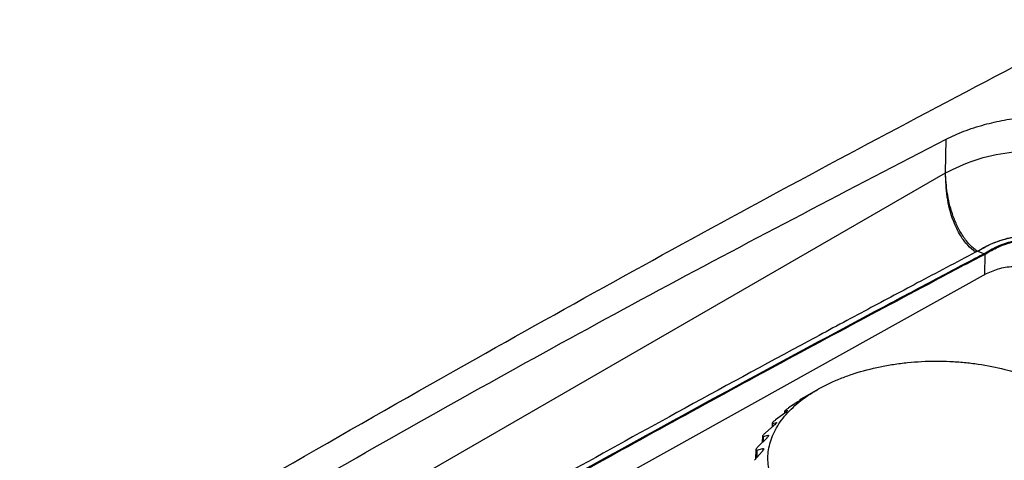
# Model space of a CAD drawing. Header units: millimetres. Extents: x -0.201 to 0.721, y -0.195 to 0.483.
# Tile 185 of 188: x 0.553 to 0.606, y 0.451 to 0.474. Entities that reach past the tile are written whole.
import ezdxf

# ---------------------------------------------------------------- set-up
doc = ezdxf.new("R2010")
doc.units = ezdxf.units.MM

msp = doc.modelspace()

# ---------------------------------------------------------------- linework, layer by layer
at = {"color": 7, "linetype": 'Continuous', "lineweight": 25}
for p, q in [((0.602872, 0.466069), (0.602907, 0.467876)), ((0.602872, 0.466069), (0.602907, 0.467876)), ((0.547798, 0.434275), (0.602872, 0.466069)), ((0.60499, 0.460594), (0.605007, 0.461703)), ((0.605062, 0.460634), (0.550836, 0.430479)), ((0.595769, 0.454293), (0.595294, 0.45402)), ((0.59605, 0.454453), (0.595769, 0.454294)), ((0.594949, 0.453762), (0.594451, 0.453436)), ((0.595102, 0.453867), (0.59506, 0.453836)), ((0.594234, 0.453268), (0.594231, 0.453157)), ((0.594244, 0.453266), (0.594241, 0.453158)), ((0.594244, 0.453266), (0.594393, 0.453303)), ((0.594378, 0.453274), (0.594343, 0.45324)), ((0.59424, 0.453157), (0.59375, 0.452793)), ((0.593678, 0.452504), (0.593203, 0.452102)), ((0.593563, 0.452615), (0.593557, 0.452402)), ((0.593584, 0.452608), (0.59358, 0.452421)), ((0.593584, 0.452608), (0.593795, 0.45266)), ((0.593797, 0.452631), (0.59377, 0.452595)), ((0.593795, 0.45266), (0.593795, 0.452628)), ((0.593271, 0.451813), (0.592821, 0.451375)), ((0.593046, 0.451918), (0.593037, 0.451585)), ((0.593082, 0.451906), (0.593076, 0.451623)), ((0.593082, 0.451906), (0.593351, 0.451977)), ((0.593351, 0.451977), (0.59335, 0.451909)), ((0.593369, 0.451949), (0.593351, 0.451911)), ((0.593027, 0.451097), (0.59261, 0.450626)), ((0.592692, 0.451191), (0.592679, 0.450703)), ((0.592746, 0.451172), (0.592738, 0.45077)), ((0.592746, 0.451172), (0.593069, 0.451266)), ((0.593069, 0.451266), (0.593067, 0.451148)), ((0.593103, 0.451239), (0.593094, 0.4512))]:
    msp.add_line(p, q, dxfattribs=at)
for points, knots in [([(0.538388, 0.432974), (0.54166, 0.434973), (0.548205, 0.438969), (0.561297, 0.44675), (0.576738, 0.455635), (0.594516, 0.465461), (0.60574, 0.471345), (0.611352, 0.474288)], [0, 0, 0, 0, 0.134374, 0.2687658, 0.5376709, 0.7687896, 1, 1, 1, 1]), ([(0.602907, 0.467876), (0.603215, 0.46802), (0.603842, 0.468314), (0.604914, 0.468653), (0.606032, 0.468912), (0.607137, 0.469075), (0.60825, 0.469161), (0.60896, 0.469149), (0.60932, 0.469143)], [0, 0, 0, 0, 0.175917, 0.357992, 0.51934, 0.685316, 0.840678, 1, 1, 1, 1]), ([(0.602907, 0.467876), (0.603215, 0.46802), (0.603842, 0.468314), (0.604914, 0.468653), (0.606032, 0.468912), (0.607137, 0.469075), (0.60825, 0.469161), (0.60896, 0.469149), (0.60932, 0.469143)], [0, 0, 0, 0, 0.175917, 0.3579916, 0.51934, 0.6853158, 0.8406777, 1, 1, 1, 1]), ([(0.540701, 0.432561), (0.541125, 0.432825), (0.546544, 0.436201), (0.557006, 0.442559), (0.572182, 0.451365), (0.587472, 0.45985), (0.597762, 0.4652), (0.602907, 0.467876)], [0, 0, 0, 0, 0.020765, 0.265381, 0.510072, 0.754995, 1, 1, 1, 1]), ([(0.602872, 0.466069), (0.603383, 0.466312), (0.604395, 0.466793), (0.606286, 0.467211), (0.608196, 0.467341), (0.610258, 0.467257), (0.612205, 0.4668), (0.614074, 0.466144), (0.619244, 0.464431), (0.627495, 0.46126), (0.6388, 0.456093), (0.649881, 0.450143), (0.660729, 0.443438), (0.671303, 0.435973), (0.678771, 0.430069), (0.683244, 0.426219), (0.684978, 0.424793), (0.686341, 0.423348), (0.686879, 0.421926), (0.687012, 0.420825), (0.686687, 0.420246), (0.686573, 0.420043)], [0, 0, 0, 0, 0.016109, 0.031885, 0.047486, 0.063314, 0.084562, 0.105998, 0.127406, 0.255577, 0.383656, 0.511731, 0.639602, 0.76751, 0.895821, 0.917274, 0.938759, 0.960054, 0.975905, 0.991544, 1, 1, 1, 1]), ([(0.602872, 0.466069), (0.603383, 0.466312), (0.604395, 0.466793), (0.606286, 0.467211), (0.608196, 0.467341), (0.610258, 0.467257), (0.612205, 0.4668), (0.614074, 0.466144), (0.619244, 0.464431), (0.627495, 0.46126), (0.6388, 0.456093), (0.649881, 0.450143), (0.660729, 0.443438), (0.671303, 0.435973), (0.678771, 0.430069), (0.683244, 0.426219), (0.684978, 0.424793), (0.686341, 0.423348), (0.686879, 0.421926), (0.687012, 0.420825), (0.686687, 0.420246), (0.686573, 0.420043)], [0, 0, 0, 0, 0.016109, 0.031885, 0.047486, 0.063314, 0.084562, 0.105998, 0.127406, 0.255577, 0.383656, 0.511731, 0.639602, 0.76751, 0.895821, 0.917274, 0.938759, 0.960054, 0.975905, 0.991544, 1, 1, 1, 1]), ([(0.604583, 0.461849), (0.604435, 0.461967), (0.604139, 0.462203), (0.60376, 0.462723), (0.60346, 0.463285), (0.603161, 0.464057), (0.602936, 0.465013), (0.602893, 0.465717), (0.602872, 0.466069)], [0, 0, 0, 0, 0.124332, 0.249333, 0.374526, 0.500539, 0.750365, 1, 1, 1, 1]), ([(0.604583, 0.461849), (0.604435, 0.461967), (0.604139, 0.462203), (0.60376, 0.462723), (0.60346, 0.463285), (0.603161, 0.464057), (0.602936, 0.465013), (0.602893, 0.465717), (0.602872, 0.466069)], [0, 0, 0, 0, 0.124332, 0.249333, 0.374526, 0.500539, 0.750365, 1, 1, 1, 1]), ([(0.604492, 0.461802), (0.604348, 0.461917), (0.604053, 0.462151), (0.603626, 0.462745), (0.603204, 0.463641), (0.602919, 0.464822), (0.602888, 0.465644), (0.602872, 0.466069)], [0, 0, 0, 0, 0.121862, 0.249537, 0.427338, 0.703221, 1, 1, 1, 1]), ([(0.604583, 0.461849), (0.604889, 0.462024), (0.60549, 0.462367), (0.606618, 0.462665), (0.607961, 0.462794), (0.609362, 0.462591), (0.611432, 0.462233), (0.613679, 0.461448), (0.619057, 0.459503), (0.627102, 0.45625), (0.637694, 0.451249), (0.648142, 0.445589), (0.658422, 0.439284), (0.668529, 0.43234), (0.675955, 0.426651), (0.68085, 0.422681), (0.682851, 0.420988), (0.683952, 0.41964), (0.68427, 0.419012), (0.684391, 0.418773)], [0, 0, 0, 0, 0.010579, 0.02082, 0.030834, 0.045959, 0.061768, 0.094311, 0.12703, 0.257577, 0.387891, 0.518108, 0.648221, 0.778447, 0.909065, 0.941819, 0.974402, 0.990228, 1, 1, 1, 1]), ([(0.604583, 0.461849), (0.604808, 0.461984), (0.605253, 0.462248), (0.606064, 0.462525), (0.606907, 0.462699), (0.608048, 0.462781), (0.609362, 0.462592), (0.612032, 0.462122), (0.615181, 0.460884), (0.619436, 0.45933), (0.62363, 0.457628), (0.627816, 0.455835), (0.633316, 0.453325), (0.640106, 0.449958), (0.648934, 0.445104), (0.658427, 0.439281), (0.668535, 0.432336), (0.675961, 0.426646), (0.680856, 0.422676), (0.682856, 0.420983), (0.683956, 0.419634), (0.684273, 0.419006), (0.684394, 0.418766)], [0, 0, 0, 0, 0.007988, 0.015762, 0.023384, 0.030891, 0.046014, 0.061823, 0.112936, 0.164183, 0.215356, 0.266478, 0.317569, 0.417886, 0.51814, 0.648244, 0.778461, 0.909071, 0.941822, 0.974402, 0.990224, 1, 1, 1, 1]), ([(0.604935, 0.46172), (0.605167, 0.461859), (0.605622, 0.462134), (0.606463, 0.462407), (0.607339, 0.462573), (0.607909, 0.462575), (0.608193, 0.462575)], [0, 0, 0, 0, 0.2589414, 0.5102622, 0.7566154, 1, 1, 1, 1]), ([(0.605007, 0.461703), (0.605229, 0.461834), (0.605731, 0.462131), (0.606723, 0.462436), (0.607571, 0.462542), (0.608022, 0.462533), (0.608112, 0.462532)], [0, 0, 0, 0, 0.260879, 0.588887, 0.917303, 1, 1, 1, 1]), ([(0.604492, 0.461802), (0.603449, 0.461252), (0.601458, 0.460202), (0.598467, 0.458609), (0.594163, 0.456302), (0.58658, 0.452183), (0.574869, 0.445664), (0.564379, 0.439623), (0.556972, 0.435264), (0.554066, 0.433538), (0.551686, 0.432123), (0.549936, 0.431056), (0.548457, 0.430217), (0.54777, 0.429598), (0.547657, 0.429345), (0.547628, 0.429278)], [0, 0, 0, 0, 0.0545916, 0.1041663, 0.156402, 0.2797083, 0.500608, 0.7684918, 0.827979, 0.8876778, 0.9205181, 0.9520161, 0.9802383, 0.9947925, 1, 1, 1, 1]), ([(0.54911, 0.430254), (0.558413, 0.435754), (0.572927, 0.444336), (0.589734, 0.453601), (0.598245, 0.458179), (0.601991, 0.460167), (0.60364, 0.461038), (0.604433, 0.461455), (0.604782, 0.461639), (0.604935, 0.46172)], [0, 0, 0, 0, 0.499835, 0.779795, 0.903082, 0.957351, 0.981234, 0.991743, 1, 1, 1, 1]), ([(0.605007, 0.461703), (0.60411, 0.461227), (0.601379, 0.459781), (0.59498, 0.456376), (0.587641, 0.452379), (0.578466, 0.447283), (0.571125, 0.443123), (0.563784, 0.43888), (0.558503, 0.435788), (0.554017, 0.433131), (0.551366, 0.431544), (0.550326, 0.430921)], [0, 0, 0, 0, 0.04924, 0.149909, 0.351248, 0.451917, 0.653257, 0.753925, 0.854593, 0.942928, 1, 1, 1, 1]), ([(0.604583, 0.461849), (0.604568, 0.461842), (0.604537, 0.461826), (0.604507, 0.46181), (0.604492, 0.461802)], [0, 0, 0, 0, 0.499814, 1, 1, 1, 1]), ([(0.604936, 0.46172), (0.604877, 0.461741), (0.604759, 0.461785), (0.604642, 0.461828), (0.604583, 0.46185)], [0, 0, 0, 0, 0.5, 1, 1, 1, 1]), ([(0.682715, 0.41783), (0.682508, 0.417971), (0.681922, 0.418371), (0.679812, 0.419808), (0.67481, 0.423154), (0.663824, 0.430256), (0.647527, 0.440092), (0.630486, 0.449516), (0.618134, 0.455849), (0.612365, 0.458771), (0.609622, 0.460067), (0.608571, 0.460666), (0.607522, 0.461004), (0.606628, 0.461056), (0.605751, 0.460945), (0.605292, 0.460738), (0.605062, 0.460634)], [0, 0, 0, 0, 0.008816, 0.025075, 0.090109, 0.220173, 0.480239, 0.74016, 0.870202, 0.935233, 0.951492, 0.967751, 0.97581, 0.983869, 0.991934, 1, 1, 1, 1]), ([(0.608337, 0.454678), (0.608165, 0.45476), (0.607646, 0.455008), (0.606878, 0.455285), (0.605816, 0.455584), (0.604878, 0.455771), (0.60388, 0.455891), (0.603119, 0.455944), (0.6021, 0.455966), (0.601079, 0.455913), (0.600083, 0.455786), (0.599109, 0.455611), (0.598176, 0.455366), (0.597309, 0.455057), (0.596694, 0.454793), (0.596123, 0.454503), (0.595591, 0.454183), (0.59495, 0.453725), (0.594412, 0.453221), (0.593989, 0.452686), (0.593647, 0.452131), (0.593428, 0.451554), (0.593337, 0.450968), (0.593332, 0.450379), (0.593456, 0.449793), (0.593706, 0.449223), (0.594038, 0.448667), (0.594492, 0.448137), (0.595054, 0.447647), (0.595687, 0.447186), (0.596419, 0.446773), (0.597231, 0.446417), (0.598093, 0.446103), (0.599021, 0.445853), (0.599991, 0.445673), (0.600738, 0.445574), (0.601495, 0.445512), (0.602255, 0.445486), (0.603023, 0.445498), (0.60392, 0.445556), (0.604958, 0.445689), (0.605918, 0.445892), (0.60666, 0.446101), (0.607363, 0.446336), (0.608194, 0.446679), (0.609163, 0.447209), (0.609892, 0.447753), (0.61041, 0.44826), (0.610851, 0.448791), (0.611174, 0.449352), (0.611372, 0.449929), (0.611484, 0.450514), (0.611467, 0.451105), (0.611323, 0.451687), (0.611093, 0.45226), (0.610739, 0.452815), (0.610268, 0.453336), (0.609893, 0.453679), (0.609402, 0.45406), (0.608899, 0.454386), (0.608478, 0.454605), (0.608337, 0.454678)], [0, 0, 0, 0, 0.011769, 0.035502, 0.047485, 0.07406, 0.087512, 0.101185, 0.114428, 0.141219, 0.154895, 0.168138, 0.19493, 0.208607, 0.22186, 0.235207, 0.24866, 0.262335, 0.288905, 0.302355, 0.316026, 0.342595, 0.356035, 0.369703, 0.396269, 0.409706, 0.423371, 0.449938, 0.463375, 0.47704, 0.503611, 0.517052, 0.530719, 0.557291, 0.570742, 0.584413, 0.597667, 0.611014, 0.624468, 0.638143, 0.658497, 0.680379, 0.691861, 0.702022, 0.723133, 0.745573, 0.772146, 0.785597, 0.79927, 0.825841, 0.839282, 0.852951, 0.879518, 0.892955, 0.90662, 0.933186, 0.946623, 0.960287, 0.970155, 0.990006, 1, 1, 1, 1]), ([(0.59506, 0.453836), (0.595052, 0.453831), (0.595036, 0.45382), (0.595002, 0.453797), (0.594972, 0.453776), (0.594953, 0.453764), (0.594949, 0.453762)], [0, 0, 0, 0, 0.227052, 0.504212, 0.882434, 1, 1, 1, 1]), ([(0.595294, 0.45402), (0.595273, 0.454007), (0.595233, 0.453984), (0.595172, 0.453948), (0.595121, 0.453917), (0.595083, 0.453893), (0.595055, 0.453874), (0.595044, 0.453865), (0.595048, 0.453866), (0.59505, 0.453867)], [0, 0, 0, 0, 0.17068, 0.322309, 0.450151, 0.578362, 0.699122, 0.86165, 1, 1, 1, 1]), ([(0.595134, 0.453893), (0.595135, 0.453893), (0.595136, 0.453893), (0.595126, 0.453884), (0.595112, 0.453874), (0.595103, 0.453868), (0.595102, 0.453867)], [0, 0, 0, 0, 0.2237655, 0.6164094, 0.9525609, 1, 1, 1, 1]), ([(0.594451, 0.453436), (0.59443, 0.453422), (0.59439, 0.453396), (0.594333, 0.453355), (0.594287, 0.45332), (0.594255, 0.453293), (0.594235, 0.453273), (0.594231, 0.453263), (0.59424, 0.453265), (0.594244, 0.453266)], [0, 0, 0, 0, 0.170146, 0.321738, 0.449471, 0.577578, 0.698134, 0.860343, 1, 1, 1, 1]), ([(0.594343, 0.45324), (0.594337, 0.453235), (0.594324, 0.453223), (0.594295, 0.453199), (0.594265, 0.453176), (0.594246, 0.453161), (0.59424, 0.453157)], [0, 0, 0, 0, 0.205741, 0.480324, 0.849941, 1, 1, 1, 1]), ([(0.594393, 0.453303), (0.594396, 0.453303), (0.594402, 0.453304), (0.594397, 0.453293), (0.594386, 0.453282), (0.594379, 0.453275), (0.594378, 0.453274)], [0, 0, 0, 0, 0.388092, 0.695686, 0.958611, 1, 1, 1, 1]), ([(0.59375, 0.452793), (0.59373, 0.452778), (0.593691, 0.452749), (0.593639, 0.452704), (0.593598, 0.452666), (0.593573, 0.452636), (0.593561, 0.452615), (0.593564, 0.452605), (0.593578, 0.452607), (0.593584, 0.452608)], [0, 0, 0, 0, 0.166967, 0.319023, 0.446931, 0.575226, 0.695596, 0.857013, 1, 1, 1, 1]), ([(0.59377, 0.452595), (0.593766, 0.45259), (0.593757, 0.452579), (0.593734, 0.452554), (0.593705, 0.452527), (0.593685, 0.45251), (0.593678, 0.452504)], [0, 0, 0, 0, 0.167493, 0.438208, 0.79318, 1, 1, 1, 1]), ([(0.593795, 0.45266), (0.593801, 0.452661), (0.59381, 0.452662), (0.59381, 0.452652), (0.593803, 0.452639), (0.593798, 0.452632), (0.593797, 0.452631)], [0, 0, 0, 0, 0.382568, 0.690899, 0.954002, 1, 1, 1, 1]), ([(0.593203, 0.452102), (0.59318, 0.452082), (0.59314, 0.452046), (0.593091, 0.451994), (0.593059, 0.451953), (0.593045, 0.451924), (0.593046, 0.451906), (0.59306, 0.451901), (0.593077, 0.451905), (0.593082, 0.451906)], [0, 0, 0, 0, 0.201384, 0.344976, 0.489532, 0.614916, 0.736732, 0.911743, 1, 1, 1, 1]), ([(0.593351, 0.451911), (0.593347, 0.451904), (0.59334, 0.451891), (0.593317, 0.451862), (0.593293, 0.451835), (0.593276, 0.451818), (0.593271, 0.451813)], [0, 0, 0, 0, 0.225619, 0.482598, 0.853282, 1, 1, 1, 1]), ([(0.593351, 0.451977), (0.593358, 0.451978), (0.593371, 0.45198), (0.593377, 0.45197), (0.593374, 0.451958), (0.59337, 0.45195), (0.593369, 0.451949)], [0, 0, 0, 0, 0.376162, 0.685435, 0.948831, 1, 1, 1, 1]), ([(0.592821, 0.451375), (0.5928, 0.451354), (0.592764, 0.451316), (0.592721, 0.451261), (0.592696, 0.451217), (0.59269, 0.451187), (0.592698, 0.451168), (0.592719, 0.451165), (0.592739, 0.45117), (0.592746, 0.451172)], [0, 0, 0, 0, 0.194188, 0.339028, 0.48487, 0.61079, 0.732257, 0.905766, 1, 1, 1, 1]), ([(0.593094, 0.4512), (0.593093, 0.451197), (0.59309, 0.451186), (0.593077, 0.451162), (0.593055, 0.451129), (0.593036, 0.451107), (0.593027, 0.451097)], [0, 0, 0, 0, 0.117639, 0.384305, 0.72168, 1, 1, 1, 1]), ([(0.593069, 0.451266), (0.593078, 0.451268), (0.593093, 0.45127), (0.593105, 0.451262), (0.593106, 0.451249), (0.593104, 0.451241), (0.593103, 0.451239)], [0, 0, 0, 0, 0.368326, 0.678847, 0.942693, 1, 1, 1, 1])]:
    msp.add_open_spline(points, degree=3, knots=knots, dxfattribs=at)

doc.saveas('drawing.dxf')
